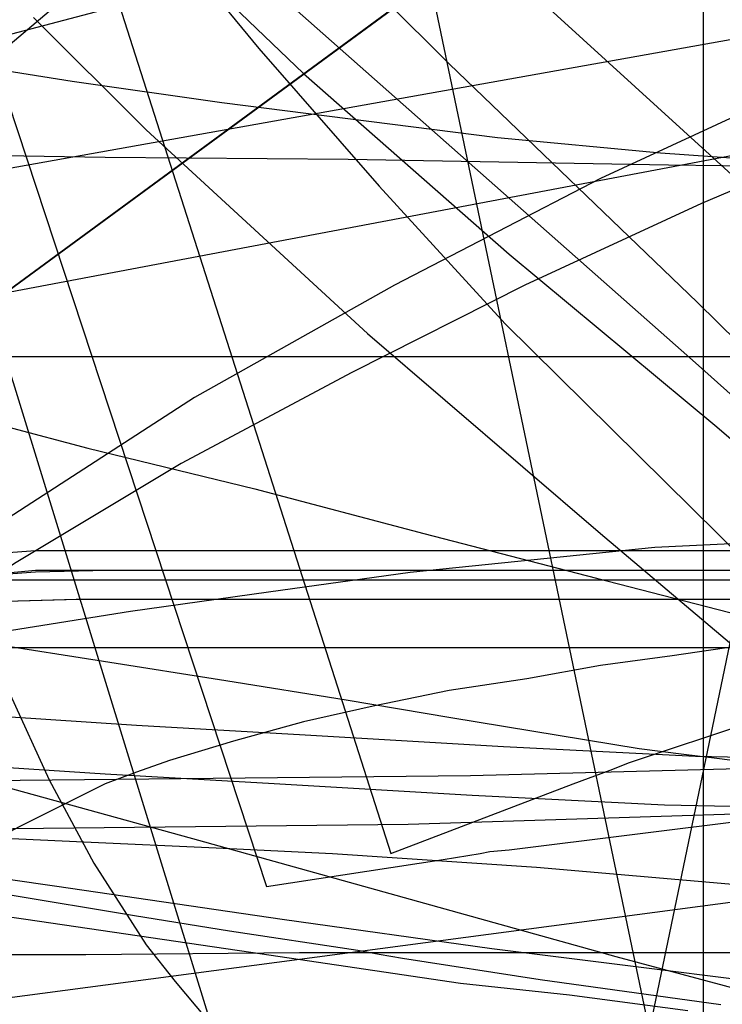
# Model space of a CAD drawing. Header units: millimetres. Extents: x 0 to 1298, y -1 to 755.
# Tile 155 of 179: x 35 to 71, y 72 to 122. Entities that reach past the tile are written whole.
import ezdxf

# ---------------------------------------------------------------- set-up
doc = ezdxf.new("R2010")
doc.units = ezdxf.units.MM
doc.layers.add('1', color=7, linetype='Continuous')

# ---------------------------------------------------------------- blocks, each defined once
blk = doc.blocks.new('PART002')
at = {"layer": '1'}
blk.add_lwpolyline([(0, 308.4), (0, 74), (3.8, 74), (7.4, 74.1), (14.3, 74.1), (20.7, 74.2), (38.2, 74.2), (49.2, 74.3), (76.7, 74.3), (91.1, 74.2), (105.8, 74.2), (135.8, 74), (166, 73.9), (185.4, 73.8), (204.5, 73.7), (223.5, 73.7), (279.8, 73.4)], dxfattribs=at)
blk = doc.blocks.new('PART004')
at = {"layer": '1'}
blk.add_lwpolyline([(15.3, 324), (0, 114.5), (28.1, 113.8), (28.3, 111.2), (28.5, 109), (29.4, 104.5), (30.5, 99.8), (32.2, 93.6), (33.2, 90.6), (34.3, 87.6), (36.3, 83.2), (38.6, 78.9), (41.3, 74.7), (42.8, 72.8), (44.4, 70.9)], dxfattribs=at)
blk = doc.blocks.new('PART009')
at = {"layer": '1'}
blk.add_lwpolyline([(195, 0), (195, 90), (0, 90), (0, 0)], close=True, dxfattribs=at)
blk = doc.blocks.new('PART010')
at = {"layer": '1'}
blk.add_lwpolyline([(108.3, 113.5), (97.6, 113.8), (87, 114.3), (76.3, 114.9), (67.8, 115.5), (59.4, 116.3), (45.2, 118.1), (37.5, 119.2), (33.7, 119.8), (29.9, 120.3), (9.9, 120.3), (0, 93.8), (0, 73.8), (0.8, 72.9), (1.6, 71.9), (3.3, 69.7)], dxfattribs=at)
blk = doc.blocks.new('PART013')
at = {"layer": '1'}
blk.add_lwpolyline([(54.1, 133.2), (0, 140.8), (29.3, 0.1), (81.9, 0)], close=True, dxfattribs=at)
blk = doc.blocks.new('PART015')
at = {"layer": '1'}
blk.add_lwpolyline([(36.3, 122.8), (34.3, 121.1), (32.2, 119.5), (30.1, 118), (25.4, 114.8), (20.5, 111.7), (16.5, 109.2), (12.4, 106.8), (4.4, 102.4), (2.3, 101.3), (1.2, 100.7), (0, 100.1), (0, 50.1), (11.4, 38.3), (255.3, 0)], dxfattribs=at)
blk = doc.blocks.new('PART019')
at = {"layer": '1'}
blk.add_lwpolyline([(86.4, 124), (75.5, 119.2), (64.7, 114.2), (54.1, 108.7), (43.8, 102.9), (33.9, 96.5), (29, 93.1), (24.3, 89.6), (20.5, 86.6), (16.8, 83.4), (14.3, 80.8), (11.8, 78.1), (9.6, 75.2), (7.6, 72.2), (6, 69.3)], dxfattribs=at)
blk = doc.blocks.new('PART027')
at = {"layer": '1'}
blk.add_lwpolyline([(105, 0), (105, 105), (0, 105), (0, 0)], close=True, dxfattribs=at)
blk = doc.blocks.new('PART028')
at = {"layer": '1'}
blk.add_lwpolyline([(103.2, 159.1), (0, 83.3), (0.1, 70.3), (112.5, 9.5), (130.1, 0), (133.9, 4.6), (137.3, 8.8), (141.1, 13), (143.3, 14.9), (145.6, 16.8), (150.3, 20.3), (155.5, 23.6), (159, 25.6), (162.6, 27.3)], dxfattribs=at)
blk = doc.blocks.new('PART029')
at = {"layer": '1'}
blk.add_lwpolyline([(30.4, 214.9), (27.3, 202.5), (24.3, 190), (21.2, 177.6), (18.1, 165.3), (15.2, 153.3), (13.3, 145.9), (11.5, 138.6), (9.7, 131.4), (7.9, 124), (6, 116.5), (4.1, 108.7), (0, 92.1), (21.9, 86.2), (44, 80.1), (65.5, 74.1), (87.1, 68.3), (99.6, 65.2), (112.2, 62.2), (137.2, 56.2), (160.3, 50.3), (171.9, 47.2)], dxfattribs=at)
blk = doc.blocks.new('PART030')
at = {"layer": '1'}
blk.add_lwpolyline([(70, 0), (70, 140), (0, 140), (0, 0)], close=True, dxfattribs=at)
blk = doc.blocks.new('PART031')
at = {"layer": '1'}
blk.add_lwpolyline([(2.6, 124.5), (2, 120.9), (1.8, 119.9), (1.6, 118.7), (1.3, 117.2), (0.9, 115.3), (0.5, 112.9), (0.3, 111.6), (0, 110.1), (7, 108.3), (14.3, 106.4), (22, 104.5), (30, 102.5), (38.3, 100.3), (46.9, 98.2), (55.6, 95.9), (64.5, 93.6), (82.7, 88.9), (101, 84.1), (119.3, 79.1)], dxfattribs=at)
blk = doc.blocks.new('PART033')
at = {"layer": '1'}
blk.add_lwpolyline([(70, 0), (70, 200), (0, 200), (0, 0)], close=True, dxfattribs=at)
blk = doc.blocks.new('PART034')
at = {"layer": '1'}
blk.add_lwpolyline([(70, 200), (0, 200), (0, 0), (70, 0)], close=True, dxfattribs=at)
blk = doc.blocks.new('PART035')
at = {"layer": '1'}
blk.add_lwpolyline([(0, 350.6), (0, 228.5), (0.1, 212.3), (0.1, 115.8), (7, 115.7), (13.7, 115.6), (20.2, 115.6), (26.6, 115.5), (39.2, 115.3), (51.7, 115.2), (68.2, 114.9), (85, 114.7), (118.9, 114.1), (150.6, 113.6), (182.2, 112.9), (215.7, 112.1), (249.3, 111.3), (279.7, 110.5), (310.2, 109.6), (342.8, 108.3), (375.5, 106.9)], dxfattribs=at)
blk = doc.blocks.new('PART038')
at = {"layer": '1'}
blk.add_lwpolyline([(250.7, 149.3), (11.4, 104), (0, 92.2), (0, 42.2)], dxfattribs=at)
blk = doc.blocks.new('PART040')
at = {"layer": '1'}
blk.add_lwpolyline([(54.2, 7.6), (81.9, 140.9), (29.3, 140.8), (0, 0)], close=True, dxfattribs=at)
blk = doc.blocks.new('PART045')
at = {"layer": '1'}
blk.add_lwpolyline([(97.6, 124.3), (88.3, 120.6), (79.1, 116.8), (69.9, 112.9), (60.8, 108.7), (51.9, 104.2), (43.1, 99.5), (34.6, 94.4), (26.3, 88.9), (22.4, 86), (18.7, 82.9), (16, 80.5), (13.4, 77.9), (11.1, 75.1), (9, 72.2), (7.2, 69.3)], dxfattribs=at)
blk = doc.blocks.new('PART046')
at = {"layer": '1'}
blk.add_lwpolyline([(108.1, 92.3), (98.2, 91.6), (82, 90.8), (75.2, 90.4), (71.8, 90.1), (68.4, 89.6), (64.7, 89.1), (60.9, 88.4), (56.9, 87.8), (53, 87), (49.4, 86.2), (45.8, 85.2), (42.5, 84.2), (40.8, 83.6), (39.2, 83), (34.8, 80.8), (32.9, 79.8), (31.1, 78.7), (27.7, 76.5), (24.9, 74.5), (22.9, 72.9), (21, 71.3)], dxfattribs=at)
blk = doc.blocks.new('PART053')
at = {"layer": '1'}
blk.add_lwpolyline([(103.3, 159.1), (0, 83.3), (0.2, 70.3), (112.6, 9.5), (130.2, 0), (133.9, 4.6), (137.4, 8.8), (139.2, 10.9), (141.2, 13), (145.7, 16.8), (150.4, 20.3), (155.5, 23.6), (159.1, 25.6), (162.7, 27.3)], dxfattribs=at)
blk = doc.blocks.new('PART059')
at = {"layer": '1'}
blk.add_lwpolyline([(231.3, 92.5), (37.7, 92.5), (34.1, 92.4), (30, 92.2), (25.7, 91.4), (21.6, 90.2), (17.3, 88.7), (13.3, 86.5), (9.6, 83.8), (7.8, 81.9), (6.2, 80), (4.7, 77.6), (3.5, 75.3), (2.4, 73), (1.4, 70.4), (0.8, 67.8), (0.3, 65.2), (0.1, 63), (0, 60.7), (0, 15), (0, 0), (269, 0)], dxfattribs=at)
blk = doc.blocks.new('PART060')
at = {"layer": '1'}
blk.add_lwpolyline([(0.1, 215.2), (52.3, 45.7), (62, 48.2), (93, 56.2), (108.6, 59.9), (124.4, 63.3), (140.3, 66.2), (156.6, 68.5), (166.3, 69.5)], dxfattribs=at)
blk = doc.blocks.new('PART061')
at = {"layer": '1'}
blk.add_lwpolyline([(107.4, 74.3), (105.2, 74.5), (97.3, 75.4), (89, 76.4), (80.7, 77.5), (78.4, 77.8), (3.5, 67.9)], dxfattribs=at)
blk = doc.blocks.new('PART067')
at = {"layer": '1'}
blk.add_lwpolyline([(114.7, 79.2), (105.4, 80.1), (95.8, 81.3), (86.1, 82.4), (76.1, 83.6), (74, 83.8), (73.1, 84), (70.7, 84.3), (69, 84.5), (66.7, 84.8), (57, 86.4), (51.6, 87.3), (45.4, 88.3), (39.1, 89.3), (33.4, 90.2), (30.7, 90.7), (28, 91.1), (23.2, 91.9), (21.1, 92.3), (18.9, 92.7), (4.9, 94.8), (0, 0)], dxfattribs=at)
blk = doc.blocks.new('PART068')
at = {"layer": '1'}
blk.add_lwpolyline([(41.1, 128.2), (47.1, 120.9), (53.3, 113.8), (59.8, 106.7), (85.9, 80.9), (98.5, 69.3), (104.4, 63.6), (110, 58.1), (115.1, 52.5), (119.9, 46.9), (124.4, 40.8), (128.7, 34.3), (133, 27.4), (137, 20.3), (147.9, 0), (173.8, 6.5)], dxfattribs=at)
blk = doc.blocks.new('PART070')
at = {"layer": '1'}
blk.add_lwpolyline([(1.7, 210.1), (4, 200.4), (5.5, 195.3), (7.1, 190.5), (10.8, 181.4), (15, 172.5), (20.1, 163.4), (31.4, 147.8), (37.7, 140.3), (43.9, 133.4), (50.3, 126.7), (56.9, 120.1), (69.7, 107.8), (94.7, 83.2), (103.9, 73.1), (112.5, 62.5), (120.4, 51.4), (124.7, 44.6), (128.9, 37.3), (133, 29.8), (137, 21.9), (147.7, 0), (169.2, 5.5)], dxfattribs=at)
blk = doc.blocks.new('PART071')
at = {"layer": '1'}
blk.add_lwpolyline([(174, 139.7), (0, 108.6), (2.7, 98.9), (6.8, 83.6), (10.9, 68.1), (12.1, 63.3), (14.7, 53.1), (18.3, 38.2), (21.6, 23.6), (26.9, 0), (268.9, 0)], dxfattribs=at)
blk = doc.blocks.new('PART072')
at = {"layer": '1'}
blk.add_lwpolyline([(245.1, 92.9), (240.7, 93.6), (236.5, 94), (35.6, 94), (31.4, 93.6), (26.9, 92.9), (22.7, 91.7), (18.2, 90.1), (14, 87.7), (10.2, 84.9), (8.2, 82.9), (6.5, 80.8), (4.9, 78.4), (2.5, 73.6), (1.5, 70.9), (0.8, 68.1), (0.3, 65.4), (0.1, 62.8), (0, 60.7), (0, 15), (0, 0), (272, 0)], dxfattribs=at)
blk = doc.blocks.new('PART073')
at = {"layer": '1'}
blk.add_lwpolyline([(231.3, 92.5), (37.8, 92.5), (34.1, 92.4), (30, 92.2), (25.7, 91.4), (21.6, 90.2), (17.4, 88.7), (13.3, 86.5), (9.7, 83.8), (7.8, 81.9), (6.2, 80), (4.7, 77.6), (3.5, 75.3), (2.4, 73), (1.4, 70.4), (0.8, 67.8), (0.3, 65.2), (0.2, 63), (0, 60.7), (0, 15), (0, 0), (269, 0)], dxfattribs=at)
blk = doc.blocks.new('PART074')
at = {"layer": '1'}
blk.add_lwpolyline([(245.1, 92.9), (240.7, 93.6), (236.5, 93.9), (232.8, 94), (39.3, 94), (35.6, 93.9), (31.4, 93.6), (26.9, 92.9), (22.7, 91.7), (18.2, 90.1), (14, 87.7), (10.2, 84.9), (8.2, 82.9), (6.5, 80.8), (4.9, 78.4), (2.5, 73.6), (1.5, 70.8), (0.8, 68.1), (0.3, 65.4), (0.1, 62.8), (0, 60.7), (0, 15), (0, 0), (272, 0)], dxfattribs=at)
blk = doc.blocks.new('PART075')
at = {"layer": '1'}
blk.add_lwpolyline([(70.9, 71.6), (61.6, 72.9), (54.5, 74), (53.3, 74.2), (52.2, 74.4), (45.6, 75.4), (40.7, 76.2), (34.1, 77.3), (28.4, 78.2), (25.6, 78.7), (22.9, 79.1), (20.5, 79.6), (16.1, 80.3), (13.9, 80.7), (11.9, 81), (3.3, 82.3), (1.4, 45.4)], dxfattribs=at)
blk = doc.blocks.new('PART076')
at = {"layer": '1'}
blk.add_lwpolyline([(50.6, 133.4), (73, 113), (83.7, 103), (94.1, 92.8), (104.1, 82.4), (113.2, 71.7), (120, 62.6), (126.3, 52.9), (129.2, 48), (131.8, 43.2), (136.5, 32.9), (138.4, 28), (140.2, 22.8), (141.6, 17.7), (142.7, 12.4), (142.9, 11.8), (143.1, 10.6), (144.9, 0), (190.8, 14.4)], dxfattribs=at)
blk = doc.blocks.new('PART078')
at = {"layer": '1'}
blk.add_lwpolyline([(91, 70.6), (80.5, 71.9), (78.3, 72.1), (76.3, 72.4), (74.2, 72.6), (64.6, 73.8), (59.1, 74.5), (48.3, 76), (36.7, 77.7), (26.3, 79.2), (4.2, 82.6), (0, 0.2)], dxfattribs=at)
blk = doc.blocks.new('PART079')
at = {"layer": '1'}
blk.add_lwpolyline([(169.1, 157.1), (0, 112.6), (1.9, 102.8), (4, 92.3), (6.3, 80.9), (8.5, 69.9), (9.5, 64.5), (9.6, 64), (10.6, 58.8), (11.6, 53.2), (12.9, 45.2), (14.2, 37.3), (15.3, 29.3), (16, 22.8), (16.6, 16.1), (18.1, 0), (505.7, 0)], dxfattribs=at)
blk = doc.blocks.new('PART081')
at = {"layer": '1'}
blk.add_lwpolyline([(13.6, 128.2), (16.4, 116.2), (19.4, 104.6), (23.6, 89.2), (40.5, 91.9), (47.6, 92.9), (54.9, 93.9), (67.5, 95.2), (80, 95.8), (92.6, 95.5), (102.4, 94.5), (112.2, 92.8), (121.9, 90.4), (126.6, 89), (131.2, 87.3), (140.2, 83.5), (148.7, 78.8), (154, 75.1), (159.2, 71), (164, 66.5)], dxfattribs=at)
blk = doc.blocks.new('PART082')
at = {"layer": '1'}
blk.add_lwpolyline([(38.9, 129.7), (49.4, 119.6), (60, 110.3), (70.7, 101.4), (91.3, 83.7), (102.4, 72.8), (107.7, 67.1), (112.7, 61.3), (117.6, 55.3), (122.2, 49.2), (126.5, 43), (130.5, 36.6), (134.1, 30.2), (137.4, 23.6), (140.4, 16.9), (142.9, 10.2), (143, 9.7), (143.3, 8.8), (145.9, 0), (190.8, 14.1)], dxfattribs=at)
blk = doc.blocks.new('PART087')
at = {"layer": '1'}
blk.add_lwpolyline([(0, 247.9), (53.9, 79.4), (63.3, 83), (65.2, 83.7), (66.2, 84.1), (72.5, 86.2), (78.8, 88.1), (85.3, 89.7), (91.8, 91.1), (104.9, 93.2), (119.3, 94.7), (126.4, 95), (133.6, 95.1), (140.7, 94.9), (147.8, 94.3), (158, 92.8), (168.1, 90.5)], dxfattribs=at)
blk = doc.blocks.new('PART088')
at = {"layer": '1'}
blk.add_lwpolyline([(245.1, 93.5), (34.1, 93.5), (30.1, 93.2), (25.7, 92.5), (21.7, 91.3), (17.4, 89.8), (13.4, 87.5), (9.7, 84.8), (7.9, 83), (6.2, 81), (4.8, 78.7), (3.5, 76.4), (2.5, 74.1), (1.5, 71.5), (0.8, 68.8), (0.3, 66.3), (0.2, 64.5), (0, 61.7), (0, 16), (0, 0), (279.2, 0)], dxfattribs=at)
blk = doc.blocks.new('PART089')
at = {"layer": '1'}
blk.add_lwpolyline([(246.7, 95), (35.6, 95), (31.4, 94.7), (26.9, 93.9), (22.7, 92.7), (18.3, 91.2), (14.1, 88.8), (10.2, 86), (8.2, 84), (6.5, 81.9), (5, 79.4), (3.7, 77.1), (2.6, 74.7), (1.5, 71.9), (0.9, 69.2), (0.4, 66.5), (0.2, 64.8), (0, 61.7), (0, 16), (0, 0), (282.2, 0)], dxfattribs=at)
blk = doc.blocks.new('PART090')
at = {"layer": '1'}
blk.add_lwpolyline([(246.7, 95), (35.6, 95), (31.4, 94.7), (26.9, 93.9), (22.7, 92.7), (18.3, 91.1), (14.1, 88.8), (10.2, 86), (8.2, 84), (6.5, 81.9), (5, 79.4), (3.7, 77.1), (2.6, 74.7), (1.5, 71.9), (0.9, 69.2), (0.4, 66.4), (0.2, 64.8), (0, 61.7), (0, 16), (0, 0), (282.2, 0)], dxfattribs=at)
blk = doc.blocks.new('PART091')
at = {"layer": '1'}
blk.add_lwpolyline([(69.2, 71.3), (63.1, 72.1), (57.5, 72.7), (46.7, 74.3), (35.1, 76), (24.7, 77.5), (4.1, 80.6), (0, 0.2)], dxfattribs=at)
blk = doc.blocks.new('PART092')
at = {"layer": '1'}
blk.add_lwpolyline([(245, 93.5), (34.1, 93.5), (30, 93.2), (25.6, 92.4), (21.6, 91.3), (17.3, 89.8), (13.3, 87.5), (9.6, 84.8), (7.8, 82.9), (6.2, 81), (4.7, 78.6), (3.4, 76.3), (2.4, 74.1), (1.4, 71.4), (0.7, 68.8), (0.3, 66.2), (0.1, 64.4), (0, 61.7), (0, 16), (0, 0), (279.1, 0)], dxfattribs=at)
blk = doc.blocks.new('PART094')
at = {"layer": '1'}
blk.add_lwpolyline([(35.5, 122.5), (41.3, 116.7), (52.7, 106.2), (64.7, 95.9), (87.4, 76.7), (98, 66.5), (103, 61.2), (107.8, 55.8), (112.5, 50.3), (116.8, 44.7), (120.9, 38.9), (124.7, 33.2), (128.2, 27.2), (131.3, 21.2), (134.1, 15.1), (136.5, 8.9), (136.7, 8), (139.2, 0), (222.3, 7.9)], dxfattribs=at)
blk = doc.blocks.new('PART096')
at = {"layer": '1'}
blk.add_lwpolyline([(10.7, 131.3), (12.4, 122.3), (14.3, 113.4), (16.9, 102.8), (19.7, 92.7), (23.2, 80.7), (38.1, 80), (44.9, 79.7), (50.9, 79.4), (61.4, 78.7), (71.7, 77.8), (82.1, 76.8), (91.4, 75.5), (100.6, 73.9), (109.8, 71.8), (114.2, 70.7), (118.6, 69.4), (127.3, 66.3), (135.5, 62.6), (140.7, 59.6), (145.8, 56.2), (150.6, 52.5), (155.1, 48.6), (163.1, 39.7)], dxfattribs=at)
blk = doc.blocks.new('PART099')
at = {"layer": '1'}
blk.add_lwpolyline([(140, 84.8), (131.5, 84.1), (122.3, 83.5), (113.6, 83), (103.4, 82.4), (93.5, 81.9), (73.8, 81.5), (54.8, 80.9), (0, 80.3), (39, 61.1), (45.7, 57.6), (52.6, 53.8), (59.3, 49.9), (66.2, 45.7), (72.7, 41.8), (78.8, 37.7), (85.6, 33.3), (93.9, 27.5), (102.8, 20.7), (106.3, 18), (110.1, 14.9), (114.9, 10.9), (128, 0), (161.5, 86.7)], close=True, dxfattribs=at)
blk = doc.blocks.new('PART102')
at = {"layer": '1'}
blk.add_lwpolyline([(33.5, 0), (46.6, 10.9), (51.4, 14.8), (55.2, 18), (58.7, 20.7), (67.6, 27.5), (75.9, 33.3), (82.7, 37.7), (88.8, 41.8), (95.3, 45.7), (102.2, 49.9), (108.9, 53.8), (115.8, 57.6), (122.5, 61.1), (161.5, 80.3), (106.7, 80.9), (87.7, 81.5), (68, 81.9), (58.1, 82.4), (47.9, 83), (39.2, 83.5), (30, 84.1), (21.5, 84.8), (0, 86.7)], close=True, dxfattribs=at)
blk = doc.blocks.new('PART103')
at = {"layer": '1'}
blk.add_lwpolyline([(47.9, 123.9), (69.6, 104.7), (80.1, 95.3), (90, 85.9), (99.1, 76.2), (107.2, 66.4), (112.7, 58), (118.1, 48.7), (120.5, 44.1), (122.9, 39.2), (127.6, 29.1), (132, 18.9), (136.5, 8.1), (136.8, 7.4), (137.3, 6.2), (139.8, 0), (222.3, 7.8)], dxfattribs=at)
blk = doc.blocks.new('PART105')
at = {"layer": '1'}
blk.add_lwpolyline([(0, 222), (47.5, 77.7), (56.6, 79.1), (58.5, 79.4), (59, 79.5), (60, 79.6), (72.8, 81.2), (85.6, 82.3), (98.3, 82.8), (112.6, 82.7), (126.9, 81.9), (141.2, 80.3), (150.6, 78.7), (159.8, 76.7), (164.4, 75.5)], dxfattribs=at)
blk = doc.blocks.new('PART112')
at = {"layer": '1'}
blk.add_lwpolyline([(143.3, 87.3), (134.7, 86.5), (125.6, 85.9), (116.9, 85.4), (106.7, 84.9), (96.8, 84.4), (77.1, 83.9), (58, 83.4), (0, 82.8), (41.6, 62.3), (48.3, 58.8), (55.1, 55), (68.7, 47), (75.2, 43), (81.5, 38.8), (88.1, 34.5), (92, 31.7), (96.3, 28.7), (104.1, 22.8), (108.7, 19.3), (113, 15.7), (116.9, 12.5), (131.9, 0), (166.5, 89.3)], close=True, dxfattribs=at)
blk = doc.blocks.new('PART113')
at = {"layer": '1'}
blk.add_lwpolyline([(108.4, 83.4), (89.4, 84), (69.6, 84.4), (59.7, 84.9), (49.5, 85.5), (40.8, 86), (31.7, 86.6), (23.1, 87.3), (0, 89.3), (34.5, 0), (49.5, 12.5), (53.4, 15.7), (57.8, 19.3), (62.3, 22.8), (70.1, 28.7), (74.4, 31.8), (78.3, 34.5), (84.9, 38.8), (91.2, 43), (97.8, 47), (104.5, 51.1), (111.3, 55)], dxfattribs=at)
blk = doc.blocks.new('PART114')
at = {"layer": '1'}
blk.add_lwpolyline([(0, 308.4), (0, 74), (3.8, 74), (7.4, 74.1), (14.3, 74.1), (20.7, 74.2), (38.2, 74.2), (49.2, 74.3), (76.7, 74.3), (91.1, 74.2), (105.8, 74.2), (135.8, 74), (166, 73.9), (185.4, 73.8), (204.5, 73.7), (223.5, 73.7), (279.8, 73.4)], dxfattribs=at)
blk = doc.blocks.new('PART115')
at = {"layer": '1'}
blk.add_lwpolyline([(15.3, 324), (0, 114.5), (28.1, 113.8), (28.3, 111.2), (28.5, 109), (29.4, 104.5), (30.5, 99.8), (32.2, 93.6), (33.2, 90.6), (34.3, 87.6), (36.3, 83.2), (38.6, 78.9), (41.3, 74.7), (42.8, 72.8), (44.4, 70.9)], dxfattribs=at)
blk = doc.blocks.new('PART118')
at = {"layer": '1'}
blk.add_lwpolyline([(108.3, 113.5), (97.6, 113.8), (87, 114.3), (76.3, 114.9), (67.8, 115.5), (59.4, 116.3), (45.2, 118.1), (37.5, 119.2), (33.7, 119.8), (29.9, 120.3), (9.9, 120.3), (0, 93.8), (0, 73.8), (0.8, 72.9), (1.6, 71.9), (3.3, 69.7)], dxfattribs=at)
blk = doc.blocks.new('PART121')
at = {"layer": '1'}
blk.add_lwpolyline([(54.1, 133.2), (0, 140.8), (29.3, 0.1), (81.9, 0)], close=True, dxfattribs=at)
blk = doc.blocks.new('PART123')
at = {"layer": '1'}
blk.add_lwpolyline([(36.3, 122.8), (34.3, 121.1), (32.2, 119.5), (30.1, 118), (25.4, 114.8), (20.5, 111.7), (16.5, 109.2), (12.4, 106.8), (4.4, 102.4), (2.3, 101.3), (1.2, 100.7), (0, 100.1), (0, 50.1), (11.4, 38.3), (255.3, 0)], dxfattribs=at)
blk = doc.blocks.new('PART127')
at = {"layer": '1'}
blk.add_lwpolyline([(86.4, 124), (75.5, 119.2), (64.7, 114.2), (54.1, 108.7), (43.8, 102.9), (33.9, 96.5), (29, 93.1), (24.3, 89.6), (20.5, 86.6), (16.8, 83.4), (14.3, 80.8), (11.8, 78.1), (9.6, 75.2), (7.6, 72.2), (6, 69.3)], dxfattribs=at)
blk = doc.blocks.new('PART134')
at = {"layer": '1'}
blk.add_lwpolyline([(103.2, 159.1), (0, 83.3), (0.1, 70.3), (112.5, 9.5), (130.1, 0), (133.9, 4.6), (137.3, 8.8), (141.1, 13), (143.3, 14.9), (145.6, 16.8), (150.3, 20.3), (155.5, 23.6), (159, 25.6), (162.6, 27.3)], dxfattribs=at)
blk = doc.blocks.new('PART135')
at = {"layer": '1'}
blk.add_lwpolyline([(30.4, 214.9), (27.3, 202.5), (24.3, 190), (21.2, 177.6), (18.1, 165.3), (15.2, 153.3), (13.3, 145.9), (11.5, 138.6), (9.7, 131.4), (7.9, 124), (6, 116.5), (4.1, 108.7), (2.1, 100.6), (0, 92.1), (21.9, 86.2), (44, 80.1), (65.5, 74.1), (87.1, 68.3), (99.6, 65.2), (112.2, 62.2), (137.2, 56.2), (160.3, 50.3), (171.9, 47.2)], dxfattribs=at)
blk = doc.blocks.new('PART136')
at = {"layer": '1'}
blk.add_lwpolyline([(2.6, 124.5), (2, 120.9), (1.8, 119.9), (1.6, 118.7), (1.3, 117.2), (0.9, 115.3), (0.5, 112.9), (0.3, 111.6), (0, 110.1), (7, 108.3), (14.3, 106.4), (22, 104.5), (30, 102.5), (38.3, 100.3), (46.9, 98.2), (55.6, 95.9), (64.5, 93.6), (82.7, 88.9), (101, 84.1), (119.3, 79.1)], dxfattribs=at)
blk = doc.blocks.new('PART138')
at = {"layer": '1'}
blk.add_lwpolyline([(0, 350.6), (0, 228.5), (0.1, 212.3), (0.1, 115.8), (7, 115.7), (13.7, 115.6), (20.2, 115.6), (26.6, 115.5), (39.2, 115.3), (51.7, 115.2), (68.2, 114.9), (85, 114.7), (118.9, 114.1), (150.6, 113.6), (182.2, 112.9), (215.7, 112.1), (249.3, 111.3), (279.7, 110.5), (310.2, 109.6), (342.8, 108.3), (375.5, 106.9)], dxfattribs=at)
blk = doc.blocks.new('PART140')
at = {"layer": '1'}
blk.add_lwpolyline([(250.7, 149.3), (11.4, 104), (0, 92.2), (0, 42.2)], dxfattribs=at)
blk = doc.blocks.new('PART142')
at = {"layer": '1'}
blk.add_lwpolyline([(54.2, 7.6), (81.9, 140.9), (29.3, 140.8), (0, 0)], close=True, dxfattribs=at)
blk = doc.blocks.new('PART147')
at = {"layer": '1'}
blk.add_lwpolyline([(97.6, 124.3), (88.3, 120.6), (79.1, 116.8), (69.9, 112.9), (60.8, 108.7), (51.9, 104.2), (43.1, 99.5), (34.6, 94.4), (26.3, 88.9), (22.4, 86), (18.7, 82.9), (16, 80.5), (13.4, 77.9), (11.1, 75.1), (9, 72.2), (7.2, 69.3)], dxfattribs=at)
blk = doc.blocks.new('PART148')
at = {"layer": '1'}
blk.add_lwpolyline([(108.1, 92.3), (98.2, 91.6), (82, 90.8), (75.2, 90.4), (71.8, 90.1), (68.4, 89.6), (64.7, 89.1), (60.9, 88.4), (56.9, 87.8), (53, 87), (49.4, 86.2), (45.8, 85.2), (42.5, 84.2), (40.8, 83.6), (39.2, 83), (34.8, 80.8), (32.9, 79.8), (31.1, 78.7), (27.7, 76.5), (24.9, 74.5), (22.9, 72.9), (21, 71.3)], dxfattribs=at)
blk = doc.blocks.new('PART154')
at = {"layer": '1'}
blk.add_lwpolyline([(103.3, 159.1), (0, 83.3), (0.2, 70.3), (112.6, 9.5), (130.2, 0), (133.9, 4.6), (137.4, 8.8), (139.2, 10.9), (141.2, 13), (145.7, 16.8), (150.4, 20.3), (155.5, 23.6), (159.1, 25.6), (162.7, 27.3)], dxfattribs=at)
blk = doc.blocks.new('PART159')
at = {"layer": '1'}
blk.add_lwpolyline([(231.3, 92.5), (37.7, 92.5), (34.1, 92.4), (30, 92.2), (25.7, 91.4), (21.6, 90.2), (17.3, 88.7), (13.3, 86.5), (9.6, 83.8), (7.8, 81.9), (6.2, 80), (4.7, 77.6), (3.5, 75.3), (2.4, 73), (1.4, 70.4), (0.8, 67.8), (0.3, 65.2), (0.1, 63), (0, 60.7), (0, 15), (0, 0), (269, 0)], dxfattribs=at)
blk = doc.blocks.new('PART160')
at = {"layer": '1'}
blk.add_lwpolyline([(0.1, 215.2), (52.3, 45.7), (62, 48.2), (93, 56.2), (108.6, 59.9), (124.4, 63.3), (140.3, 66.2), (156.6, 68.5), (166.3, 69.5)], dxfattribs=at)
blk = doc.blocks.new('PART161')
at = {"layer": '1'}
blk.add_lwpolyline([(107.4, 74.3), (105.2, 74.5), (97.3, 75.4), (89, 76.4), (80.7, 77.5), (78.4, 77.8), (3.5, 67.9)], dxfattribs=at)
blk = doc.blocks.new('PART166')
at = {"layer": '1'}
blk.add_lwpolyline([(114.7, 79.2), (105.4, 80.1), (95.8, 81.3), (86.1, 82.4), (76.1, 83.6), (74, 83.8), (73.1, 84), (70.7, 84.3), (69, 84.5), (66.7, 84.8), (57, 86.4), (51.6, 87.3), (45.4, 88.3), (39.1, 89.3), (33.4, 90.2), (30.7, 90.7), (28, 91.1), (23.2, 91.9), (21.1, 92.3), (18.9, 92.7), (4.9, 94.8), (0, 0)], dxfattribs=at)
blk = doc.blocks.new('PART167')
at = {"layer": '1'}
blk.add_lwpolyline([(41.1, 128.2), (47.1, 120.9), (53.3, 113.8), (59.8, 106.7), (85.9, 80.9), (98.5, 69.3), (104.4, 63.6), (110, 58.1), (115.1, 52.5), (119.9, 46.9), (124.4, 40.8), (128.7, 34.3), (133, 27.4), (137, 20.3), (147.9, 0), (173.8, 6.5)], dxfattribs=at)
blk = doc.blocks.new('PART169')
at = {"layer": '1'}
blk.add_lwpolyline([(1.7, 210.1), (4, 200.4), (5.5, 195.3), (7.1, 190.5), (10.8, 181.4), (15, 172.5), (20.1, 163.4), (31.4, 147.8), (37.7, 140.3), (43.9, 133.4), (50.3, 126.7), (56.9, 120.1), (69.7, 107.8), (94.7, 83.2), (103.9, 73.1), (112.5, 62.5), (120.4, 51.4), (124.7, 44.6), (128.9, 37.3), (133, 29.8), (137, 21.9), (147.7, 0), (169.2, 5.5)], dxfattribs=at)
blk = doc.blocks.new('PART170')
at = {"layer": '1'}
blk.add_lwpolyline([(174, 139.7), (0, 108.6), (2.7, 98.9), (6.8, 83.6), (10.9, 68.1), (12.1, 63.3), (14.7, 53.1), (18.3, 38.2), (21.6, 23.6), (26.9, 0), (268.9, 0)], dxfattribs=at)
blk = doc.blocks.new('PART171')
at = {"layer": '1'}
blk.add_lwpolyline([(245.1, 92.9), (240.7, 93.6), (236.5, 94), (35.6, 94), (31.4, 93.6), (26.9, 92.9), (22.7, 91.7), (18.2, 90.1), (14, 87.7), (10.2, 84.9), (8.2, 82.9), (6.5, 80.8), (4.9, 78.4), (2.5, 73.6), (1.5, 70.9), (0.8, 68.1), (0.3, 65.4), (0.1, 62.8), (0, 60.7), (0, 15), (0, 0), (272, 0)], dxfattribs=at)
blk = doc.blocks.new('PART172')
at = {"layer": '1'}
blk.add_lwpolyline([(231.3, 92.5), (37.8, 92.5), (34.1, 92.4), (30, 92.2), (25.7, 91.4), (21.6, 90.2), (17.4, 88.7), (13.3, 86.5), (9.7, 83.8), (7.8, 81.9), (6.2, 80), (4.7, 77.6), (3.5, 75.3), (2.4, 73), (1.4, 70.4), (0.8, 67.8), (0.3, 65.2), (0.2, 63), (0, 60.7), (0, 15), (0, 0), (269, 0)], dxfattribs=at)
blk = doc.blocks.new('PART173')
at = {"layer": '1'}
blk.add_lwpolyline([(245.1, 92.9), (240.7, 93.6), (236.5, 93.9), (232.8, 94), (39.3, 94), (35.6, 93.9), (31.4, 93.6), (26.9, 92.9), (22.7, 91.7), (18.2, 90.1), (14, 87.7), (10.2, 84.9), (8.2, 82.9), (6.5, 80.8), (4.9, 78.4), (2.5, 73.6), (1.5, 70.8), (0.8, 68.1), (0.3, 65.4), (0.1, 62.8), (0, 60.7), (0, 15), (0, 0), (272, 0)], dxfattribs=at)
blk = doc.blocks.new('PART174')
at = {"layer": '1'}
blk.add_lwpolyline([(70.9, 71.6), (61.6, 72.9), (54.5, 74), (53.3, 74.2), (52.2, 74.4), (45.6, 75.4), (40.7, 76.2), (34.1, 77.3), (28.4, 78.2), (25.6, 78.7), (22.9, 79.1), (20.5, 79.6), (16.1, 80.3), (13.9, 80.7), (11.9, 81), (3.3, 82.3), (1.4, 45.4)], dxfattribs=at)
blk = doc.blocks.new('PART175')
at = {"layer": '1'}
blk.add_lwpolyline([(50.6, 133.4), (73, 113), (83.7, 103), (94.1, 92.8), (104.1, 82.4), (113.2, 71.7), (120, 62.6), (126.3, 52.9), (129.2, 48), (131.8, 43.2), (136.5, 32.9), (138.4, 28), (140.2, 22.8), (141.6, 17.7), (142.7, 12.4), (142.9, 11.8), (143.1, 10.6), (144.9, 0), (190.8, 14.4)], dxfattribs=at)
blk = doc.blocks.new('PART177')
at = {"layer": '1'}
blk.add_lwpolyline([(91, 70.6), (80.5, 71.9), (78.3, 72.1), (76.3, 72.4), (74.2, 72.6), (64.6, 73.8), (59.1, 74.5), (48.3, 76), (36.7, 77.7), (26.3, 79.2), (4.2, 82.6), (0, 0.2)], dxfattribs=at)
blk = doc.blocks.new('PART178')
at = {"layer": '1'}
blk.add_lwpolyline([(169.1, 157.1), (0, 112.6), (1.9, 102.8), (4, 92.3), (6.3, 80.9), (8.5, 69.9), (9.5, 64.5), (9.6, 64), (10.6, 58.8), (11.6, 53.2), (12.9, 45.2), (14.2, 37.3), (15.3, 29.3), (16, 22.8), (16.6, 16.1), (18.1, 0), (505.7, 0)], dxfattribs=at)
blk = doc.blocks.new('PART179')
at = {"layer": '1'}
blk.add_lwpolyline([(13.6, 128.2), (16.4, 116.2), (19.4, 104.6), (23.6, 89.2), (40.5, 91.9), (47.6, 92.9), (54.9, 93.9), (67.5, 95.2), (80, 95.8), (92.6, 95.5), (102.4, 94.5), (112.2, 92.8), (121.9, 90.4), (126.6, 89), (131.2, 87.3), (140.2, 83.5), (148.7, 78.8), (154, 75.1), (159.2, 71), (164, 66.5)], dxfattribs=at)
blk = doc.blocks.new('PART180')
at = {"layer": '1'}
blk.add_lwpolyline([(38.9, 129.7), (49.4, 119.6), (60, 110.3), (70.7, 101.4), (91.3, 83.7), (102.4, 72.8), (107.7, 67.1), (112.7, 61.3), (117.6, 55.3), (122.2, 49.2), (126.5, 43), (130.5, 36.6), (134.1, 30.2), (137.4, 23.6), (140.4, 16.9), (142.9, 10.2), (143, 9.7), (143.3, 8.8), (145.9, 0), (190.8, 14.1)], dxfattribs=at)
blk = doc.blocks.new('PART184')
at = {"layer": '1'}
blk.add_lwpolyline([(0, 247.9), (53.9, 79.4), (63.3, 83), (65.2, 83.7), (66.2, 84.1), (72.5, 86.2), (78.8, 88.1), (85.3, 89.7), (91.8, 91.1), (104.9, 93.2), (119.3, 94.7), (126.4, 95), (133.6, 95.1), (140.7, 94.9), (147.8, 94.3), (158, 92.8), (168.1, 90.5)], dxfattribs=at)
blk = doc.blocks.new('PART185')
at = {"layer": '1'}
blk.add_lwpolyline([(245.1, 93.5), (34.1, 93.5), (30.1, 93.2), (25.7, 92.5), (21.7, 91.3), (17.4, 89.8), (13.4, 87.5), (9.7, 84.8), (7.9, 83), (6.2, 81), (4.8, 78.7), (3.5, 76.4), (2.5, 74.1), (1.5, 71.5), (0.8, 68.8), (0.3, 66.3), (0.2, 64.5), (0, 61.7), (0, 16), (0, 0), (279.2, 0)], dxfattribs=at)
blk = doc.blocks.new('PART186')
at = {"layer": '1'}
blk.add_lwpolyline([(246.7, 95), (35.6, 95), (31.4, 94.7), (26.9, 93.9), (22.7, 92.7), (18.3, 91.2), (14.1, 88.8), (10.2, 86), (8.2, 84), (6.5, 81.9), (5, 79.4), (3.7, 77.1), (2.6, 74.7), (1.5, 71.9), (0.9, 69.2), (0.4, 66.5), (0.2, 64.8), (0, 61.7), (0, 16), (0, 0), (282.2, 0)], dxfattribs=at)
blk = doc.blocks.new('PART187')
at = {"layer": '1'}
blk.add_lwpolyline([(246.7, 95), (35.6, 95), (31.4, 94.7), (26.9, 93.9), (22.7, 92.7), (18.3, 91.1), (14.1, 88.8), (10.2, 86), (8.2, 84), (6.5, 81.9), (5, 79.4), (3.7, 77.1), (2.6, 74.7), (1.5, 71.9), (0.9, 69.2), (0.4, 66.4), (0.2, 64.8), (0, 61.7), (0, 16), (0, 0), (282.2, 0)], dxfattribs=at)
blk = doc.blocks.new('PART188')
at = {"layer": '1'}
blk.add_lwpolyline([(69.2, 71.3), (63.1, 72.1), (57.5, 72.7), (46.7, 74.3), (35.1, 76), (24.7, 77.5), (4.1, 80.6), (0, 0.2)], dxfattribs=at)
blk = doc.blocks.new('PART189')
at = {"layer": '1'}
blk.add_lwpolyline([(245, 93.5), (34.1, 93.5), (30, 93.2), (25.6, 92.4), (21.6, 91.3), (17.3, 89.8), (13.3, 87.5), (9.6, 84.8), (7.8, 82.9), (6.2, 81), (4.7, 78.6), (3.4, 76.3), (2.4, 74.1), (1.4, 71.4), (0.7, 68.8), (0.3, 66.2), (0.1, 64.4), (0, 61.7), (0, 16), (0, 0), (279.1, 0)], dxfattribs=at)
blk = doc.blocks.new('PART191')
at = {"layer": '1'}
blk.add_lwpolyline([(35.5, 122.5), (41.3, 116.7), (52.7, 106.2), (64.7, 95.9), (87.4, 76.7), (98, 66.5), (103, 61.2), (107.8, 55.8), (112.5, 50.3), (116.8, 44.7), (120.9, 38.9), (124.7, 33.2), (128.2, 27.2), (131.3, 21.2), (134.1, 15.1), (136.5, 8.9), (136.7, 8), (139.2, 0), (222.3, 7.9)], dxfattribs=at)
blk = doc.blocks.new('PART192')
at = {"layer": '1'}
blk.add_lwpolyline([(10.7, 131.3), (12.4, 122.3), (14.3, 113.4), (16.9, 102.8), (19.7, 92.7), (23.2, 80.7), (38.1, 80), (44.9, 79.7), (50.9, 79.4), (61.4, 78.7), (71.7, 77.8), (82.1, 76.8), (91.4, 75.5), (100.6, 73.9), (109.8, 71.8), (114.2, 70.7), (118.6, 69.4), (127.3, 66.3), (135.5, 62.6), (140.7, 59.6), (145.8, 56.2), (150.6, 52.5), (155.1, 48.6), (163.1, 39.7)], dxfattribs=at)
blk = doc.blocks.new('PART194')
at = {"layer": '1'}
blk.add_lwpolyline([(140, 84.8), (131.5, 84.1), (122.3, 83.5), (113.6, 83), (103.4, 82.4), (93.5, 81.9), (73.8, 81.5), (54.8, 80.9), (0, 80.3), (39, 61.1), (45.7, 57.6), (52.6, 53.8), (59.3, 49.9), (66.2, 45.7), (72.7, 41.8), (78.8, 37.7), (85.6, 33.3), (93.9, 27.5), (102.8, 20.7), (106.3, 18), (110.1, 14.9), (114.9, 10.9), (128, 0), (161.5, 86.7)], close=True, dxfattribs=at)
blk = doc.blocks.new('PART197')
at = {"layer": '1'}
blk.add_lwpolyline([(33.5, 0), (46.6, 10.9), (51.4, 14.8), (55.2, 18), (58.7, 20.7), (67.6, 27.5), (75.9, 33.3), (82.7, 37.7), (88.8, 41.8), (95.3, 45.7), (102.2, 49.9), (108.9, 53.8), (115.8, 57.6), (122.5, 61.1), (161.5, 80.3), (106.7, 80.9), (87.7, 81.5), (68, 81.9), (58.1, 82.4), (47.9, 83), (39.2, 83.5), (30, 84.1), (21.5, 84.8), (0, 86.7)], close=True, dxfattribs=at)
blk = doc.blocks.new('PART198')
at = {"layer": '1'}
blk.add_lwpolyline([(47.9, 123.9), (69.6, 104.7), (80.1, 95.3), (90, 85.9), (99.1, 76.2), (107.2, 66.4), (112.7, 58), (118.1, 48.7), (120.5, 44.1), (122.9, 39.2), (127.6, 29.1), (132, 18.9), (136.5, 8.1), (137.3, 6.2), (139.8, 0), (222.3, 7.8)], dxfattribs=at)
blk = doc.blocks.new('PART200')
at = {"layer": '1'}
blk.add_lwpolyline([(0, 222), (47.5, 77.7), (56.6, 79.1), (58.5, 79.4), (59, 79.5), (60, 79.6), (72.8, 81.2), (85.6, 82.3), (98.3, 82.8), (112.6, 82.7), (126.9, 81.9), (141.2, 80.3), (150.6, 78.7), (159.8, 76.7), (164.4, 75.5)], dxfattribs=at)
blk = doc.blocks.new('PART204')
at = {"layer": '1'}
blk.add_lwpolyline([(143.3, 87.3), (134.7, 86.5), (125.6, 85.9), (116.9, 85.4), (106.7, 84.9), (96.8, 84.4), (77.1, 83.9), (58, 83.4), (0, 82.8), (41.6, 62.3), (48.3, 58.8), (55.1, 55), (68.7, 47), (75.2, 43), (81.5, 38.8), (88.1, 34.5), (92, 31.7), (96.3, 28.7), (104.1, 22.8), (108.7, 19.3), (113, 15.7), (116.9, 12.5), (131.9, 0), (166.5, 89.3)], close=True, dxfattribs=at)
blk = doc.blocks.new('PART205')
at = {"layer": '1'}
blk.add_lwpolyline([(108.4, 83.4), (89.4, 84), (69.6, 84.4), (59.7, 84.9), (49.5, 85.5), (40.8, 86), (31.7, 86.6), (23.1, 87.3), (0, 89.3), (34.5, 0), (49.5, 12.5), (53.4, 15.7), (57.8, 19.3), (62.3, 22.8), (70.1, 28.7), (74.4, 31.8), (78.3, 34.5), (84.9, 38.8), (91.2, 43), (97.8, 47), (104.5, 51.1), (111.3, 55)], dxfattribs=at)

msp = doc.modelspace()

# ---------------------------------------------------------------- block references
for name in ['PART087', 'PART184', 'PART060', 'PART160', 'PART105', 'PART200', 'PART081', 'PART179', 'PART096', 'PART192', 'PART076', 'PART082', 'PART175', 'PART180', 'PART068', 'PART070', 'PART167', 'PART169', 'PART035', 'PART138', 'PART094', 'PART103', 'PART191', 'PART198', 'PART002', 'PART114', 'PART004', 'PART115', 'PART031', 'PART136', 'PART029', 'PART135', 'PART019', 'PART127', 'PART045', 'PART147', 'PART033', 'PART034', 'PART028', 'PART053', 'PART134', 'PART154', 'PART079', 'PART178', 'PART038', 'PART140', 'PART015', 'PART123', 'PART040', 'PART142', 'PART013', 'PART121', 'PART030', 'PART071', 'PART170', 'PART010', 'PART118', 'PART046', 'PART148', 'PART027', 'PART089', 'PART090', 'PART186', 'PART187', 'PART067', 'PART166', 'PART072', 'PART074', 'PART171', 'PART173', 'PART088', 'PART092', 'PART185', 'PART189', 'PART059', 'PART073', 'PART159', 'PART172', 'PART009', 'PART112', 'PART113', 'PART204', 'PART205', 'PART099', 'PART102', 'PART194', 'PART197', 'PART078', 'PART177', 'PART075', 'PART174', 'PART091', 'PART188', 'PART061', 'PART161']:
    msp.add_blockref(name, (0, 0))

doc.saveas('drawing.dxf')
